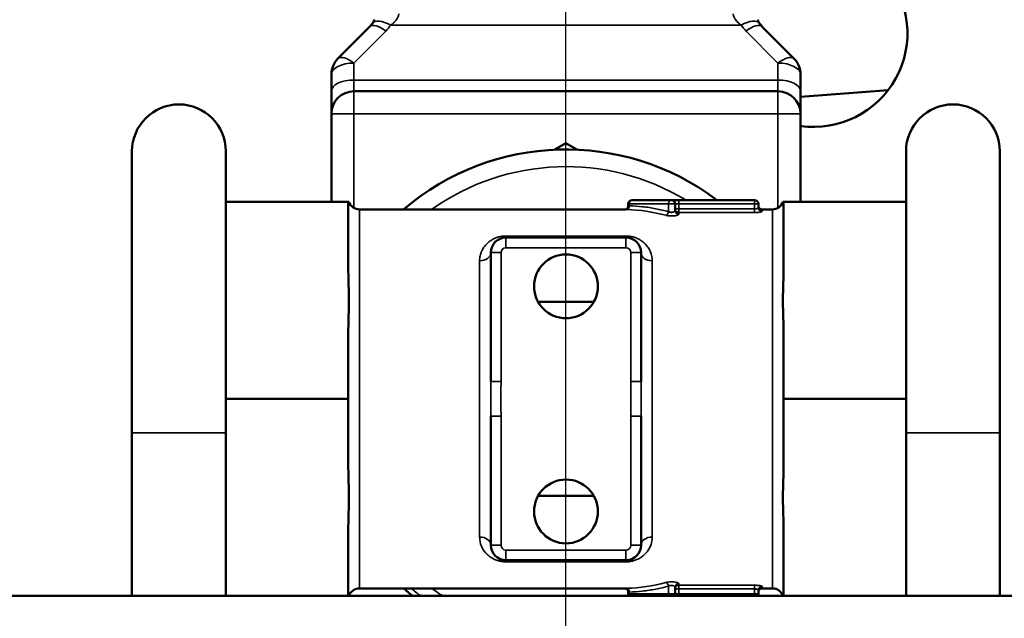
# Model space of a CAD drawing. Header units: inches. Extents: x 1 to 271, y 5 to 171.
# Tile 8 of 256: x 46.47 to 49.09, y 58.44 to 60.04. Entities that reach past the tile are written whole.
import ezdxf

# ---------------------------------------------------------------- set-up
doc = ezdxf.new("R2010")
doc.units = ezdxf.units.IN
doc.header["$LTSCALE"] = 8
doc.header["$MEASUREMENT"] = 0
for name, color, linetype, lineweight in [('Dimension (ANSI)', 7, 'Continuous', 25), ('Visible (ANSI)', 7, 'Continuous', 50), ('Visible Narrow (ANSI)', 7, 'Continuous', 35)]:
    doc.layers.add(name, color=color, linetype=linetype, lineweight=lineweight)
doc.styles.add('Dimension Text', font='tahoma.ttf')
doc.dimstyles.new('Dual Dimension', dxfattribs={"dimscale": 8, "dimtxt": 0.12, "dimasz": 0.098425, "dimexe": 0.125, "dimexo": 0.0625, "dimgap": 0.031496, "dimtad": 0, "dimtih": 1, "dimtoh": 1, "dimrnd": 1e-08, "dimzin": 4, "dimdsep": 46, "dimtxsty": 'Dimension Text', "dimcen": 0.09, "dimdle": 0.393701, "dimclrd": 256, "dimclre": 256, "dimclrt": 256, "dimadec": 0, "dimazin": 1, "dimtfac": 1, "dimtofl": 0, "dimtmove": 0, "dimatfit": 3, "dimfxl": 1, "dimtolj": 1, "dimtzin": 4, "dimlwd": -1, "dimlwe": -1, "dimarcsym": 0})

# ---------------------------------------------------------------- blocks, each defined once
blk = doc.blocks.new('*D11')
at = {"layer": 'Defpoints', "color": 0, "transparency": 16777216}
for p in [(47.9226, 73.2495), (47.9226, 56.8715), (90.7326, 56.8715)]:
    blk.add_point(p, dxfattribs=at)
at = {"layer": 'Dimension (ANSI)', "transparency": 16777216}
for p, q in [((47.9226, 57.3715), (47.9226, 74.2495)), ((90.7326, 57.3715), (90.7326, 74.2495)), ((48.71, 73.2495), (64.7193, 73.2495)), ((89.9452, 73.2495), (74.2978, 73.2495))]:
    blk.add_line(p, q, dxfattribs=at)
for points in [[(48.71, 73.3807), (48.71, 73.1182), (47.9226, 73.2495)], [(89.9452, 73.3807), (89.9452, 73.1182), (90.7326, 73.2495)]]:
    blk.add_solid(points, dxfattribs=at)
at = {"layer": 'Dimension (ANSI)', "transparency": 16777216, "insert": (69.5085, 73.2495), "char_height": 0.96, "attachment_point": 5, "style": 'Dimension Text'}
blk.add_mtext('\\A1;{\\H3.0x;(}\\S42.81^ 1087.4 mm;{\\H3.0x;)}', dxfattribs=at)

msp = doc.modelspace()

# ---------------------------------------------------------------- linework, layer by layer
at = {"layer": 'Visible (ANSI)'}
for p, q in [((47.4001, 60.0195), (47.315, 59.9341)), ((48.4384, 60.0275), (48.4384, 60.0275)), ((48.5301, 59.9341), (48.445, 60.0195)), ((47.2976, 59.8917), (47.2976, 59.8465)), ((48.5476, 59.8465), (48.5476, 59.8917)), ((47.2976, 59.8465), (47.2976, 59.7865)), ((47.3576, 59.8465), (48.4876, 59.8465)), ((48.7808, 59.8492), (48.5476, 59.8316)), ((48.5476, 59.7865), (48.5476, 59.8465)), ((47.2976, 59.7865), (47.2976, 59.5515)), ((48.5476, 59.5515), (48.5476, 59.7865)), ((47.8933, 59.6909), (47.9226, 59.7078)), ((47.9226, 59.7078), (47.9519, 59.6909)), ((46.7663, 59.6865), (46.7663, 58.9365)), ((47.0163, 58.9365), (47.0163, 59.6865)), ((48.8288, 59.6865), (48.8288, 58.9365)), ((49.0788, 58.9365), (49.0788, 59.6865)), ((47.0163, 59.5515), (47.3426, 59.5515)), ((47.3426, 59.5515), (47.3426, 59.3782)), ((48.0788, 59.5315), (47.3726, 59.5315)), ((48.0887, 59.5415), (48.0887, 59.5465)), ((48.0987, 59.5565), (48.2035, 59.5565)), ((48.2035, 59.5565), (48.2235, 59.5565)), ((48.2135, 59.5288), (48.2135, 59.5465)), ((48.2235, 59.5565), (48.4253, 59.5565)), ((48.4353, 59.5363), (48.4353, 59.5465)), ((48.4726, 59.5315), (48.4453, 59.5315)), ((48.8288, 59.5515), (48.5026, 59.5515)), ((48.5026, 59.3782), (48.5026, 59.5515)), ((47.7626, 59.4565), (48.0826, 59.4565)), ((47.7226, 59.0727), (47.7226, 59.4165)), ((48.1226, 59.4165), (48.1226, 59.0727)), ((47.8485, 59.2849), (47.9966, 59.2849)), ((47.3426, 59.1999), (47.3426, 59.0265)), ((48.5026, 59.0265), (48.5026, 59.1999)), ((47.0163, 59.0265), (47.3426, 59.0265)), ((47.3426, 59.0265), (47.3426, 58.8532)), ((48.8288, 59.0265), (48.5026, 59.0265)), ((48.5026, 58.8532), (48.5026, 59.0265)), ((47.7226, 58.6365), (47.7226, 58.9803)), ((48.1226, 58.9803), (48.1226, 58.6365)), ((46.7663, 58.5015), (46.7663, 58.9365)), ((47.0163, 58.5015), (47.0163, 58.9365)), ((48.8288, 58.5015), (48.8288, 58.9365)), ((49.0788, 58.5015), (49.0788, 58.9365)), ((47.9966, 58.7682), (47.8485, 58.7682)), ((47.3426, 58.6749), (47.3426, 58.5015)), ((48.5026, 58.5015), (48.5026, 58.6749)), ((48.0826, 58.5965), (47.7626, 58.5965)), ((48.0788, 58.5215), (47.3726, 58.5215)), ((48.0887, 58.5065), (48.0887, 58.5115)), ((48.2135, 58.5065), (48.2135, 58.5242)), ((48.4353, 58.5065), (48.4353, 58.5167)), ((48.4726, 58.5215), (48.4453, 58.5215)), ((51.4226, 58.5015), (44.4226, 58.5015))]:
    msp.add_line(p, q, dxfattribs=at)
for centre in [(47.9226, 59.3265), (47.9226, 58.7265)]:
    msp.add_circle(centre, 0.085, dxfattribs=at)
for centre, radius, start, end in [((48.5826, 60.0015), 0.25, 261.9522, 40.5478), ((47.3576, 59.8917), 0.06, 135.1252, 180), ((48.4876, 59.8917), 0.06, 0, 44.8748), ((47.3576, 59.7865), 0.06, 90, 180), ((48.4876, 59.7865), 0.06, 0, 90), ((46.8913, 59.6865), 0.125, 0, 180), ((48.9538, 59.6865), 0.125, 0, 180), ((47.9226, 59.0265), 0.665, 52.8439, 130.5888), ((47.3726, 59.5615), 0.03, 199.4712, 270), ((48.0987, 59.5465), 0.01, 90, 180), ((48.2035, 59.5465), 0.01, 0, 90), ((48.4253, 59.5465), 0.01, 0, 90), ((48.4453, 59.5415), 0.01, 179.9998, 270), ((48.4726, 59.5615), 0.03, 270, 340.5288), ((47.7626, 59.4165), 0.04, 90, 180), ((48.0826, 59.4165), 0.04, 0, 90), ((47.7626, 58.6365), 0.04, 180, 270), ((48.0826, 58.6365), 0.04, 270, 0), ((47.3726, 58.4915), 0.03, 90, 160.5288), ((47.9226, 59.0265), 0.665, 229.4112, 232.1364), ((48.4453, 58.5115), 0.01, 90, 180.0002), ((48.4726, 58.4915), 0.03, 19.4712, 90), ((48.0987, 58.5065), 0.01, 180, 210), ((48.2035, 58.5065), 0.01, 330, 0), ((48.4253, 58.5065), 0.01, 330, 0)]:
    msp.add_arc(centre, radius, start, end, dxfattribs=at)
for centre, major_axis, ratio, start_param, end_param in [((47.3555, 60.0635), (-0.0481, 0.0402), 0.978464, 3.055831, 3.225766), ((47.4559, 59.9931), (-0.0492, 0.0343), 0.427858, 6.283085, 6.283185), ((48.3892, 59.9931), (0.0492, 0.0343), 0.427861, 6.283184, 6.283225), ((48.4882, 60.0623), (-0.048, -0.0372), 0.993683, 6.233534, 6.406113)]:
    msp.add_ellipse(centre, major_axis=major_axis, ratio=ratio, start_param=start_param, end_param=end_param, dxfattribs=at)
for points in [[(47.4068, 60.0275), (47.4072, 60.0281), (47.4076, 60.0287), (47.408, 60.0293)], [(47.4091, 60.0312), (47.4088, 60.0306), (47.4084, 60.0299), (47.408, 60.0293)], [(47.4091, 60.0312), (47.4103, 60.0332), (47.4114, 60.0353), (47.4125, 60.0376)], [(48.4328, 60.0374), (48.4338, 60.035), (48.4349, 60.0329), (48.4361, 60.0309)], [(48.4381, 60.0279), (48.4382, 60.0278), (48.4383, 60.0276), (48.4384, 60.0275)]]:
    msp.add_open_spline(points, degree=3, dxfattribs=at)
for points, knots in [([(48.4381, 60.0279), (48.438, 60.028), (48.438, 60.028), (48.4373, 60.029), (48.4367, 60.0299), (48.4361, 60.0309)], [0.018105, 0.018105, 0.018105, 0.018105, 0.026446, 0.026446, 0.1422207, 0.1422207, 0.1422207, 0.1422207]), ([(47.3443, 59.5515), (47.3443, 59.5515), (47.3435, 59.5515), (47.3428, 59.5515), (47.3426, 59.5515), (47.3426, 59.5515)], [1.0543886, 1.0543886, 1.0543886, 1.0543886, 1.2261027, 1.2261027, 1.2995486, 1.2995486, 1.2995486, 1.2995486]), ([(48.0787, 59.5315), (48.0796, 59.5315), (48.0805, 59.5316), (48.0823, 59.5321), (48.0833, 59.5326), (48.0851, 59.5337), (48.0859, 59.5344), (48.0872, 59.5361), (48.0877, 59.537), (48.0885, 59.539), (48.0887, 59.5401), (48.0887, 59.5413), (48.0887, 59.5414), (48.0887, 59.5415)], [0, 0, 0, 0, 0.00663969, 0.00663969, 0.01450395, 0.01450395, 0.02260532, 0.02260532, 0.03069841, 0.03069841, 0.03879182, 0.03879182, 0.03974506, 0.03974506, 0.03974506, 0.03974506]), ([(48.5026, 59.5515), (48.5026, 59.5515), (48.5023, 59.5515), (48.5016, 59.5515), (48.5008, 59.5515), (48.5008, 59.5515)], [1.8635914, 1.8635914, 1.8635914, 1.8635914, 1.9370632, 1.9370632, 2.1087772, 2.1087772, 2.1087772, 2.1087772]), ([(47.3426, 59.3782), (47.3426, 59.3698), (47.3428, 59.3598), (47.3435, 59.3319), (47.3443, 59.3085), (47.3443, 59.2695), (47.3435, 59.2461), (47.3428, 59.2182), (47.3426, 59.2082), (47.3426, 59.1999)], [-1.2995787, -1.2995787, -1.2995787, -1.2995787, -1.2261027, -1.2261027, -1.0543886, -1.0543886, -0.8826746, -0.8826746, -0.8091734, -0.8091734, -0.8091734, -0.8091734]), ([(48.5026, 59.1999), (48.5026, 59.2082), (48.5023, 59.2182), (48.5016, 59.2461), (48.5008, 59.2695), (48.5008, 59.289), (48.5008, 59.3085), (48.5016, 59.3319), (48.5023, 59.3598), (48.5026, 59.3698), (48.5026, 59.3782)], [-0.2451581, -0.2451581, -0.2451581, -0.2451581, -0.171714, -0.171714, 0, 0, 0, 0.171714, 0.171714, 0.2451467, 0.2451467, 0.2451467, 0.2451467]), ([(47.3426, 58.8532), (47.3426, 58.8448), (47.3428, 58.8348), (47.3435, 58.8069), (47.3443, 58.7835), (47.3443, 58.7445), (47.3435, 58.7211), (47.3428, 58.6932), (47.3426, 58.6832), (47.3426, 58.6749)], [-1.2995459, -1.2995459, -1.2995459, -1.2995459, -1.2261027, -1.2261027, -1.0543886, -1.0543886, -0.8826746, -0.8826746, -0.8092424, -0.8092424, -0.8092424, -0.8092424]), ([(48.5026, 58.6749), (48.5026, 58.6832), (48.5023, 58.6932), (48.5016, 58.7211), (48.5008, 58.7445), (48.5008, 58.764), (48.5008, 58.7835), (48.5016, 58.8069), (48.5023, 58.8348), (48.5026, 58.8448), (48.5026, 58.8532)], [-0.2451908, -0.2451908, -0.2451908, -0.2451908, -0.171714, -0.171714, 0, 0, 0, 0.171714, 0.171714, 0.2452153, 0.2452153, 0.2452153, 0.2452153]), ([(48.0887, 58.5115), (48.0887, 58.5126), (48.0886, 58.5137), (48.0879, 58.5157), (48.0874, 58.5167), (48.0861, 58.5184), (48.0853, 58.5191), (48.0836, 58.5203), (48.0826, 58.5208), (48.0807, 58.5214), (48.0797, 58.5215), (48.0787, 58.5215)], [0, 0, 0, 0, 0.00817132, 0.00817132, 0.01626193, 0.01626193, 0.02435542, 0.02435542, 0.03244879, 0.03244879, 0.03973549, 0.03973549, 0.03973549, 0.03973549])]:
    msp.add_open_spline(points, degree=3, knots=knots, dxfattribs=at)
at = {"layer": 'Visible Narrow (ANSI)'}
for p, q in [((47.4426, 60.0071), (47.3576, 59.9217)), ((47.4559, 60.0231), (48.3892, 60.0231)), ((48.4876, 59.9217), (48.4025, 60.0071)), ((47.3576, 59.9217), (47.3576, 59.8765)), ((48.4876, 59.8765), (48.4876, 59.9217)), ((47.3576, 59.8765), (48.4876, 59.8765)), ((47.3576, 59.8765), (47.3576, 59.8465)), ((48.4876, 59.8465), (48.4876, 59.8765)), ((47.3576, 59.7865), (47.3576, 59.8465)), ((48.4876, 59.7865), (48.4876, 59.8465)), ((47.2976, 59.7865), (47.3576, 59.7865)), ((47.3576, 59.7865), (47.3576, 59.5355)), ((47.3576, 59.7865), (48.4876, 59.7865)), ((48.4876, 59.5355), (48.4876, 59.7865)), ((48.4876, 59.7865), (48.5476, 59.7865)), ((47.3726, 58.5215), (47.3726, 59.5315)), ((48.0887, 59.5465), (48.0914, 59.5465)), ((48.0914, 59.5465), (48.1961, 59.5465)), ((48.0914, 59.5413), (48.0914, 59.5465)), ((48.1961, 59.5255), (48.1961, 59.5465)), ((48.1961, 59.5465), (48.2135, 59.5465)), ((48.2135, 59.5465), (48.2235, 59.5465)), ((48.2135, 59.5331), (48.2235, 59.5331)), ((48.2235, 59.5465), (48.2235, 59.5565)), ((48.2235, 59.5465), (48.4253, 59.5465)), ((48.2235, 59.5465), (48.2235, 59.5331)), ((48.4253, 59.5331), (48.2235, 59.5331)), ((48.2235, 59.5331), (48.2235, 59.5232)), ((48.4253, 59.5465), (48.4253, 59.5565)), ((48.4253, 59.5331), (48.4253, 59.5465)), ((48.4253, 59.5465), (48.4353, 59.5465)), ((48.4253, 59.5331), (48.4253, 59.5232)), ((48.4453, 59.5264), (48.4453, 59.5315)), ((48.4726, 59.5315), (48.4726, 58.5215)), ((48.1887, 59.5158), (48.1887, 59.5158)), ((48.4253, 59.5232), (48.2235, 59.5232)), ((48.2235, 59.519), (48.2235, 59.5232)), ((47.7626, 59.4607), (48.0826, 59.4607)), ((47.7626, 59.4565), (47.7626, 59.4607)), ((47.7626, 59.4295), (47.7626, 59.4565)), ((48.0826, 59.4295), (48.0826, 59.4565)), ((47.7626, 59.4295), (48.0826, 59.4295)), ((47.7496, 59.4165), (47.7226, 59.4165)), ((47.7496, 59.0727), (47.7496, 59.4165)), ((48.0956, 59.4165), (48.0956, 59.0727)), ((48.0956, 59.4165), (48.1226, 59.4165)), ((47.6926, 59.3946), (47.6926, 58.6584)), ((48.1526, 58.6584), (48.1526, 59.3946)), ((47.7496, 59.0727), (47.7226, 59.0727)), ((48.0956, 59.0727), (48.1226, 59.0727)), ((47.7496, 58.9803), (47.7226, 58.9803)), ((47.7496, 58.6365), (47.7496, 58.9803)), ((48.0956, 58.9803), (48.0956, 58.6365)), ((48.0956, 58.9803), (48.1226, 58.9803)), ((47.0163, 58.9365), (46.7663, 58.9365)), ((49.0788, 58.9365), (48.8288, 58.9365)), ((47.7496, 58.6365), (47.7226, 58.6365)), ((48.0826, 58.6235), (47.7626, 58.6235)), ((47.7626, 58.6235), (47.7626, 58.5965)), ((48.0826, 58.6235), (48.0826, 58.5965)), ((48.0956, 58.6365), (48.1226, 58.6365)), ((48.0826, 58.5923), (47.7626, 58.5923)), ((48.0826, 58.5965), (48.0826, 58.5923)), ((48.1887, 58.5372), (48.1887, 58.5372)), ((48.2235, 58.5298), (48.2235, 58.534)), ((48.0914, 58.5065), (48.0914, 58.5117)), ((48.1961, 58.5065), (48.1961, 58.5275)), ((48.2235, 58.52), (48.2135, 58.52)), ((48.2235, 58.5298), (48.4253, 58.5298)), ((48.2235, 58.52), (48.2235, 58.5298)), ((48.2235, 58.52), (48.2235, 58.5065)), ((48.2235, 58.52), (48.4253, 58.52)), ((48.4253, 58.52), (48.4253, 58.5298)), ((48.4253, 58.5065), (48.4253, 58.52)), ((48.4453, 58.5215), (48.4453, 58.5266)), ((48.0914, 58.5065), (48.0887, 58.5065)), ((48.1961, 58.5065), (48.0914, 58.5065)), ((48.2135, 58.5065), (48.1961, 58.5065)), ((48.2235, 58.5065), (48.2135, 58.5065)), ((48.4253, 58.5065), (48.2235, 58.5065)), ((48.2235, 58.5065), (48.2235, 58.5015)), ((48.4353, 58.5065), (48.4253, 58.5065)), ((48.4253, 58.5065), (48.4253, 58.5015))]:
    msp.add_line(p, q, dxfattribs=at)
for centre, radius, start, end in [((47.9226, 59.0265), 0.6191, 58.8807, 125.3422), ((47.7626, 59.4165), 0.013, 90, 180), ((48.0826, 59.4165), 0.013, 0, 90), ((47.7626, 58.6365), 0.013, 180, 270), ((48.0826, 58.6365), 0.013, 270, 0), ((47.9226, 59.0265), 0.6523, 230.7361, 233.6008), ((47.9226, 59.0265), 0.6191, 234.6578, 237.9966)]:
    msp.add_arc(centre, radius, start, end, dxfattribs=at)
for centre, major_axis, ratio, start_param, end_param in [((47.4559, 59.9931), (-0.0492, 0.0343), 0.427858, 5.002696, 6.283085), ((48.3892, 59.9931), (0.0492, 0.0343), 0.427861, 0.000039, 1.280488), ((47.4426, 59.9771), (-0.0425, 0.0423), 0.378671, 5.072929, 6.283185), ((47.3671, 60.0837), (-0.0735, -0.0866), 0.946328, 1.486353, 1.669856), ((48.4729, 60.0794), (-0.071, 0.084), 0.916238, 1.469957, 1.659479), ((48.4025, 59.9771), (0.0425, 0.0423), 0.378671, 0, 1.210256), ((47.3576, 59.8917), (-0.0425, 0.0423), 0.378671, 5.072929, 6.283185), ((48.4876, 59.8917), (0.0425, 0.0423), 0.378671, 0, 1.210256), ((47.3576, 59.8917), (-0.06, 0), 0.5, 4.712389, 6.283185), ((48.4876, 59.8917), (0.06, 0), 0.5, 0, 1.570796), ((47.3576, 59.8465), (-0.06, 0), 0.5, 4.712389, 6.283184), ((48.4876, 59.8465), (0.06, 0), 0.5, 0.000002, 1.570796), ((48.084, 59.5413), (-0.00029, -0.01), 0.735598, 0.038804, 1.591814), ((48.0719, 59.0293), (0.0032, -0.5022), 0.941273, 2.885182, 3.109266), ((48.0987, 59.5465), (0, 0.01), 0.735735, 0, 1.570796), ((48.2035, 59.5465), (0, -0.01), 0.735735, 3.665357, 3.665721), ((48.2235, 59.5331), (-0.01, 0), 0.983617, 0, 1.570796), ((48.4453, 59.5363), (-0.01, 0), 0.989947, 6.283169, 7.853981), ((48.1887, 59.5255), (-0.00267, -0.00964), 0.72311, 0.365967, 1.768563), ((48.2235, 59.5288), (-0.01, 0), 0.975301, 6.283168, 7.85398), ((48.0826, 59.4865), (0, -0.03), 0.00009, 5.747058, 6.271972), ((47.6926, 59.4165), (0.03, 0), 0.728969, 4.712384, 6.283191), ((48.1526, 59.4165), (-0.03, 0), 0.728972, 0, 1.570796), ((47.6926, 58.6365), (0.03, 0), 0.728972, 0, 1.570796), ((48.1526, 58.6365), (-0.03, 0), 0.728969, 4.712384, 6.283191), ((47.7626, 58.5665), (0, 0.03), 0.000097, 5.747053, 6.271855), ((48.0719, 59.0238), (-0.0032, -0.5022), 0.941265, 0.032309, 0.256392), ((48.1887, 58.5275), (-0.00267, 0.00964), 0.723078, 4.514661, 5.917295), ((48.2235, 58.5242), (-0.01, 0), 0.975301, 4.712389, 6.283185), ((48.084, 58.5117), (-0.00029, 0.01), 0.735598, 4.691367, 6.244349), ((48.2235, 58.52), (-0.01, 0), 0.983617, 4.712389, 6.283185), ((48.4453, 58.5167), (-0.01, 0), 0.989947, 4.712389, 6.283187), ((48.0987, 58.5065), (0, 0.01), 0.735735, 1.570796, 2.094395)]:
    msp.add_ellipse(centre, major_axis=major_axis, ratio=ratio, start_param=start_param, end_param=end_param, dxfattribs=at)
for points, knots in [([(47.4772, 60.0531), (47.4772, 60.0527), (47.4771, 60.0523), (47.4766, 60.0498), (47.476, 60.0477), (47.4748, 60.0445), (47.4743, 60.0436), (47.473, 60.041), (47.472, 60.0394), (47.4698, 60.0362), (47.4686, 60.0347), (47.4664, 60.0322), (47.4655, 60.0312), (47.4624, 60.0282), (47.4602, 60.0263), (47.4571, 60.0239), (47.4565, 60.0235), (47.4559, 60.0231)], [0, 0, 0, 0, 0.041119, 0.041119, 0.25, 0.25, 0.345749, 0.345749, 0.5, 0.5, 0.650155, 0.650155, 0.75, 0.75, 0.95457, 0.95457, 1, 1, 1, 1]), ([(48.3892, 60.0231), (48.3889, 60.0233), (48.3886, 60.0235), (48.3855, 60.0258), (48.383, 60.0279), (48.3799, 60.031), (48.3791, 60.0318), (48.3768, 60.0343), (48.3754, 60.036), (48.3732, 60.0393), (48.3723, 60.0408), (48.3709, 60.0434), (48.3704, 60.0445), (48.3691, 60.0477), (48.3685, 60.0497), (48.368, 60.0522), (48.3679, 60.0526), (48.3679, 60.0531)], [0.0000017, 0.0000017, 0.0000017, 0.0000017, 0.0232726, 0.0232726, 0.25, 0.25, 0.333836, 0.333836, 0.5, 0.5, 0.6433768, 0.6433768, 0.75, 0.75, 0.952168, 0.952168, 1, 1, 1, 1]), ([(48.084, 59.5313), (48.0828, 59.5314), (48.0818, 59.5314), (48.081, 59.5314), (48.0801, 59.5315), (48.0794, 59.5315), (48.079, 59.5315), (48.0788, 59.5315), (48.0788, 59.5315), (48.0788, 59.5315)], [0, 0, 0, 0, 0.2, 0.2, 0.2, 0.4, 0.4, 0.4, 0.505098, 0.505098, 0.505098, 0.505098]), ([(48.0914, 59.5413), (48.0908, 59.5414), (48.0903, 59.5414), (48.0899, 59.5414), (48.0894, 59.5415), (48.0891, 59.5415), (48.0889, 59.5415), (48.0888, 59.5415), (48.0887, 59.5415), (48.0887, 59.5415)], [0.0000003, 0.0000003, 0.0000003, 0.0000003, 0.2, 0.2, 0.2, 0.4, 0.4, 0.4, 0.5050018, 0.5050018, 0.5050018, 0.5050018]), ([(48.4353, 59.5363), (48.4353, 59.5361), (48.4352, 59.5359), (48.435, 59.5356), (48.4348, 59.5354), (48.4344, 59.5351), (48.434, 59.5349), (48.4336, 59.5346), (48.433, 59.5344), (48.4324, 59.5341), (48.4318, 59.5339), (48.431, 59.5337), (48.4302, 59.5336), (48.4294, 59.5334), (48.4286, 59.5333), (48.4278, 59.5332), (48.4269, 59.5331), (48.4261, 59.5331), (48.4253, 59.5331)], [0.0000003, 0.0000003, 0.0000003, 0.0000003, 0.1666667, 0.1666667, 0.1666667, 0.3333333, 0.3333333, 0.3333333, 0.5, 0.5, 0.5, 0.6666667, 0.6666667, 0.6666667, 0.8333333, 0.8333333, 0.8333333, 1, 1, 1, 1]), ([(48.2135, 59.5288), (48.2135, 59.5284), (48.2134, 59.528), (48.2129, 59.5272), (48.2126, 59.5268), (48.2116, 59.526), (48.2109, 59.5255), (48.2093, 59.5248), (48.2084, 59.5245), (48.2072, 59.5242), (48.2071, 59.5242), (48.206, 59.524), (48.205, 59.5239), (48.2037, 59.5238), (48.2034, 59.5238), (48.2018, 59.5239), (48.2005, 59.524), (48.1981, 59.5246), (48.197, 59.525), (48.1961, 59.5255)], [0.000001, 0.000001, 0.000001, 0.000001, 0.1428571, 0.1428571, 0.2857143, 0.2857143, 0.4285714, 0.4285714, 0.5558875, 0.5558875, 0.5714286, 0.5714286, 0.6873108, 0.6873108, 0.7142857, 0.7142857, 0.8571429, 0.8571429, 1, 1, 1, 1]), ([(48.198, 59.5247), (48.1981, 59.5247), (48.1981, 59.5247), (48.1982, 59.5246), (48.1986, 59.5245), (48.199, 59.5244), (48.1995, 59.5243), (48.1998, 59.5242), (48.2, 59.5242), (48.2003, 59.5241), (48.2007, 59.524), (48.2011, 59.524), (48.2016, 59.5239), (48.2019, 59.5239), (48.2023, 59.5239), (48.2026, 59.5239), (48.203, 59.5238), (48.2034, 59.5238), (48.2037, 59.5238), (48.2041, 59.5239), (48.2046, 59.5239), (48.2049, 59.5239), (48.2053, 59.5239), (48.2056, 59.524), (48.2058, 59.524), (48.2063, 59.5241), (48.2067, 59.5241), (48.2071, 59.5242), (48.2073, 59.5243), (48.2076, 59.5243), (48.2078, 59.5244), (48.2082, 59.5245), (48.2086, 59.5246), (48.2091, 59.5247), (48.2092, 59.5248), (48.2094, 59.5249), (48.2095, 59.5249), (48.2099, 59.5251), (48.2104, 59.5253), (48.2107, 59.5255), (48.2108, 59.5255), (48.2109, 59.5256), (48.211, 59.5257), (48.2114, 59.5259), (48.2118, 59.5262), (48.2122, 59.5264), (48.2122, 59.5265), (48.2122, 59.5265), (48.2123, 59.5266), (48.2126, 59.5269), (48.2129, 59.5272), (48.2131, 59.5276), (48.2133, 59.528), (48.2135, 59.5284), (48.2135, 59.5288)], [0.1114276, 0.1114276, 0.1114276, 0.1114276, 0.1199365, 0.1199365, 0.1199365, 0.1818182, 0.1818182, 0.1818182, 0.2182045, 0.2182045, 0.2182045, 0.2727273, 0.2727273, 0.2727273, 0.3165307, 0.3165307, 0.3165307, 0.3636364, 0.3636364, 0.3636364, 0.4148326, 0.4148326, 0.4148326, 0.4545455, 0.4545455, 0.4545455, 0.513092, 0.513092, 0.513092, 0.5454545, 0.5454545, 0.5454545, 0.6111981, 0.6111981, 0.6111981, 0.6363636, 0.6363636, 0.6363636, 0.7094785, 0.7094785, 0.7094785, 0.7272727, 0.7272727, 0.7272727, 0.8077893, 0.8077893, 0.8077893, 0.8181818, 0.8181818, 0.8181818, 0.9060673, 0.9060673, 0.9060673, 1, 1, 1, 1]), ([(48.2173, 59.5156), (48.2177, 59.5157), (48.2182, 59.5158), (48.2186, 59.516), (48.2195, 59.5162), (48.2204, 59.5165), (48.2211, 59.5169), (48.2218, 59.5172), (48.2224, 59.5175), (48.2228, 59.5179), (48.2232, 59.5183), (48.2235, 59.5186), (48.2235, 59.519)], [0.6866624, 0.6866624, 0.6866624, 0.6866624, 0.7272727, 0.7272727, 0.7272727, 0.8181818, 0.8181818, 0.8181818, 0.9090909, 0.9090909, 0.9090909, 1, 1, 1, 1]), ([(48.4453, 59.5264), (48.4453, 59.5262), (48.4451, 59.526), (48.4447, 59.5257), (48.4443, 59.5255), (48.4436, 59.5252), (48.4427, 59.525), (48.4419, 59.5247), (48.4408, 59.5245), (48.4395, 59.5243), (48.4382, 59.5241), (48.4368, 59.5239), (48.4352, 59.5237), (48.4336, 59.5236), (48.4319, 59.5234), (48.4303, 59.5234), (48.4286, 59.5233), (48.4269, 59.5232), (48.4253, 59.5232)], [0, 0, 0, 0, 0.166667, 0.166667, 0.166667, 0.333333, 0.333333, 0.333333, 0.5, 0.5, 0.5, 0.666667, 0.666667, 0.666667, 0.833333, 0.833333, 0.833333, 1, 1, 1, 1]), ([(47.6926, 59.3946), (47.6926, 59.3996), (47.6931, 59.4041), (47.6941, 59.4083), (47.695, 59.4125), (47.6963, 59.4164), (47.6979, 59.4199), (47.6994, 59.4234), (47.7012, 59.4267), (47.7032, 59.4297), (47.7052, 59.4326), (47.7073, 59.4354), (47.7096, 59.4379), (47.7119, 59.4404), (47.7144, 59.4427), (47.7169, 59.4448), (47.7195, 59.4468), (47.7222, 59.4487), (47.725, 59.4504), (47.7278, 59.4521), (47.7307, 59.4536), (47.7338, 59.4549), (47.7368, 59.4562), (47.7399, 59.4573), (47.7432, 59.4581), (47.7464, 59.459), (47.7497, 59.4597), (47.753, 59.4601), (47.7562, 59.4605), (47.7594, 59.4607), (47.7626, 59.4607)], [0.0000002, 0.0000002, 0.0000002, 0.0000002, 0.1, 0.1, 0.1, 0.2, 0.2, 0.2, 0.3, 0.3, 0.3, 0.4, 0.4, 0.4, 0.5, 0.5, 0.5, 0.6, 0.6, 0.6, 0.7, 0.7, 0.7, 0.8, 0.8, 0.8, 0.9, 0.9, 0.9, 1, 1, 1, 1]), ([(48.0826, 59.4607), (48.0864, 59.4607), (48.0938, 59.4601), (48.1048, 59.4576), (48.1152, 59.4534), (48.1245, 59.4479), (48.1329, 59.4409), (48.1404, 59.4324), (48.1466, 59.4222), (48.1512, 59.4099), (48.1526, 59.4), (48.1526, 59.3946)], [0.0000051, 0.0000051, 0.0000051, 0.0000051, 0.1111111, 0.2222222, 0.3333333, 0.4444444, 0.5555556, 0.6666667, 0.7777778, 0.8888889, 1, 1, 1, 1]), ([(47.7626, 58.5923), (47.7587, 58.5923), (47.7512, 58.5929), (47.7402, 58.5955), (47.7297, 58.5997), (47.7203, 58.6053), (47.712, 58.6122), (47.7046, 58.6207), (47.6984, 58.6309), (47.6939, 58.6432), (47.6926, 58.653), (47.6926, 58.6584)], [0.0000055, 0.0000055, 0.0000055, 0.0000055, 0.1111111, 0.2222222, 0.3333333, 0.4444444, 0.5555556, 0.6666667, 0.7777778, 0.8888889, 1, 1, 1, 1]), ([(48.1526, 58.6584), (48.1526, 58.6535), (48.152, 58.6489), (48.151, 58.6447), (48.1501, 58.6405), (48.1488, 58.6367), (48.1473, 58.6332), (48.1457, 58.6296), (48.1439, 58.6264), (48.1419, 58.6234), (48.14, 58.6204), (48.1378, 58.6177), (48.1356, 58.6152), (48.1333, 58.6127), (48.1309, 58.6105), (48.1283, 58.6084), (48.1258, 58.6063), (48.1231, 58.6044), (48.1203, 58.6027), (48.1175, 58.601), (48.1146, 58.5995), (48.1115, 58.5982), (48.1084, 58.5969), (48.1053, 58.5958), (48.102, 58.5949), (48.0988, 58.594), (48.0954, 58.5934), (48.0922, 58.5929), (48.0889, 58.5925), (48.0857, 58.5923), (48.0826, 58.5923)], [0.0000002, 0.0000002, 0.0000002, 0.0000002, 0.1, 0.1, 0.1, 0.2, 0.2, 0.2, 0.3, 0.3, 0.3, 0.4, 0.4, 0.4, 0.5, 0.5, 0.5, 0.6, 0.6, 0.6, 0.7, 0.7, 0.7, 0.8, 0.8, 0.8, 0.9, 0.9, 0.9, 1, 1, 1, 1]), ([(48.1887, 58.5372), (48.1907, 58.5377), (48.1949, 58.5385), (48.2029, 58.539), (48.2108, 58.5386), (48.217, 58.5376), (48.221, 58.5363), (48.2231, 58.5351), (48.2235, 58.5343), (48.2235, 58.534)], [0.0000009, 0.0000009, 0.0000009, 0.0000009, 0.1428571, 0.2857143, 0.4285714, 0.5714286, 0.7142857, 0.8571429, 1, 1, 1, 1]), ([(48.2235, 58.534), (48.2235, 58.5344), (48.2232, 58.5348), (48.2228, 58.5352), (48.2228, 58.5352), (48.2228, 58.5352), (48.2228, 58.5352)], [0, 0, 0, 0, 0.1, 0.1, 0.1, 0.1005905, 0.1005905, 0.1005905, 0.1005905]), ([(48.0788, 58.5215), (48.0788, 58.5215), (48.0788, 58.5215), (48.079, 58.5215), (48.0794, 58.5215), (48.0801, 58.5216), (48.081, 58.5216), (48.0818, 58.5216), (48.0829, 58.5217), (48.084, 58.5217)], [0.4948689, 0.4948689, 0.4948689, 0.4948689, 0.6, 0.6, 0.6, 0.8, 0.8, 0.8, 1, 1, 1, 1]), ([(48.0887, 58.5115), (48.0887, 58.5115), (48.0888, 58.5115), (48.0889, 58.5115), (48.089, 58.5115), (48.0891, 58.5115), (48.0892, 58.5115), (48.0894, 58.5116), (48.0896, 58.5116), (48.0899, 58.5116), (48.0901, 58.5116), (48.0903, 58.5116), (48.0905, 58.5116), (48.0908, 58.5117), (48.0911, 58.5117), (48.0914, 58.5117)], [0.4949689, 0.4949689, 0.4949689, 0.4949689, 0.6, 0.6, 0.6, 0.6889289, 0.6889289, 0.6889289, 0.8, 0.8, 0.8, 0.8969982, 0.8969982, 0.8969982, 1, 1, 1, 1]), ([(48.0914, 58.5117), (48.1033, 58.512), (48.1269, 58.5137), (48.162, 58.519), (48.1848, 58.5244), (48.1961, 58.5275)], [0, 0, 0, 0, 0.3333333, 0.6666667, 0.9999985, 0.9999985, 0.9999985, 0.9999985]), ([(48.1961, 58.5275), (48.197, 58.528), (48.1981, 58.5284), (48.2005, 58.529), (48.2018, 58.5292), (48.2042, 58.5292), (48.2053, 58.5291), (48.2065, 58.5289), (48.2068, 58.5289), (48.208, 58.5286), (48.209, 58.5283), (48.2099, 58.528), (48.21, 58.5279), (48.2109, 58.5275), (48.2116, 58.5271), (48.2126, 58.5262), (48.2129, 58.5258), (48.2134, 58.525), (48.2135, 58.5246), (48.2135, 58.5242)], [0, 0, 0, 0, 0.142857, 0.142857, 0.285714, 0.285714, 0.401597, 0.401597, 0.428571, 0.428571, 0.555887, 0.555887, 0.571429, 0.571429, 0.714286, 0.714286, 0.857143, 0.857143, 1, 1, 1, 1]), ([(48.4253, 58.5298), (48.427, 58.5298), (48.4286, 58.5298), (48.432, 58.5296), (48.4337, 58.5295), (48.4369, 58.5291), (48.4384, 58.5289), (48.441, 58.5285), (48.442, 58.5283), (48.4437, 58.5278), (48.4443, 58.5275), (48.4451, 58.527), (48.4453, 58.5268), (48.4453, 58.5266)], [0, 0, 0, 0, 0.1666667, 0.1666667, 0.3333333, 0.3333333, 0.5, 0.5, 0.6666667, 0.6666667, 0.8333333, 0.8333333, 1, 1, 1, 1]), ([(48.4253, 58.52), (48.4261, 58.52), (48.4269, 58.5199), (48.4278, 58.5198), (48.4286, 58.5198), (48.4295, 58.5196), (48.4303, 58.5195), (48.4311, 58.5193), (48.4318, 58.5191), (48.4325, 58.5189), (48.4331, 58.5186), (48.4337, 58.5184), (48.4341, 58.5181), (48.4345, 58.5179), (48.4348, 58.5176), (48.435, 58.5174), (48.4352, 58.5171), (48.4353, 58.5169), (48.4353, 58.5167)], [0, 0, 0, 0, 0.166667, 0.166667, 0.166667, 0.333333, 0.333333, 0.333333, 0.5, 0.5, 0.5, 0.666667, 0.666667, 0.666667, 0.833333, 0.833333, 0.833333, 1, 1, 1, 1]), ([(48.1966, 58.5027), (48.1965, 58.5029), (48.1963, 58.5037), (48.196, 58.5051), (48.196, 58.5061), (48.1961, 58.5065)], [0.6872666, 0.6872666, 0.6872666, 0.6872666, 0.7142857, 0.8571429, 1, 1, 1, 1]), ([(48.1971, 58.5015), (48.1968, 58.502), (48.1963, 58.5033), (48.196, 58.5051), (48.196, 58.5061), (48.1961, 58.5065)], [0.6013467, 0.6013467, 0.6013467, 0.6013467, 0.7142857, 0.8571429, 1, 1, 1, 1])]:
    msp.add_open_spline(points, degree=3, knots=knots, dxfattribs=at)
for points in [[(48.1961, 59.5255), (48.1848, 59.5287), (48.162, 59.534), (48.1269, 59.5394), (48.1033, 59.541), (48.0914, 59.5413)], [(48.2035, 59.5565), (48.2028, 59.5565), (48.2014, 59.5563), (48.1998, 59.5553), (48.1984, 59.5539), (48.1972, 59.552), (48.1964, 59.5499), (48.196, 59.5479), (48.196, 59.5469), (48.1961, 59.5465)], [(48.2235, 59.519), (48.2235, 59.5187), (48.2231, 59.5179), (48.221, 59.5167), (48.217, 59.5154), (48.2108, 59.5144), (48.2029, 59.514), (48.1949, 59.5145), (48.1907, 59.5153), (48.1887, 59.5158)], [(48.1947, 59.5147), (48.1948, 59.5147), (48.1948, 59.5147), (48.1948, 59.5147)], [(47.7226, 58.9803), (47.7226, 58.9864), (47.7225, 58.9986), (47.7225, 59.0172), (47.7225, 59.0358), (47.7225, 59.0544), (47.7226, 59.0667), (47.7226, 59.0727)], [(47.7496, 58.9803), (47.7496, 58.9864), (47.7495, 58.9986), (47.7495, 59.0172), (47.7495, 59.0358), (47.7495, 59.0544), (47.7496, 59.0666), (47.7496, 59.0727)], [(48.0956, 59.0727), (48.0956, 59.0652), (48.0956, 59.0499), (48.0956, 59.0267), (48.0956, 59.0034), (48.0956, 58.988), (48.0956, 58.9803)], [(48.1226, 59.0727), (48.1226, 59.0652), (48.1226, 59.05), (48.1226, 59.0267), (48.1226, 59.0034), (48.1226, 58.988), (48.1226, 58.9803)], [(48.1951, 58.5384), (48.195, 58.5384), (48.195, 58.5383), (48.1949, 58.5383)], [(48.2198, 58.5367), (48.2198, 58.5367), (48.2198, 58.5367), (48.2197, 58.5367)]]:
    msp.add_open_spline(points, degree=3, dxfattribs=at)

# ---------------------------------------------------------------- dimensions: what is measured, and where the dimension line sits
at = {"layer": 'Dimension (ANSI)'}
dim = msp.add_linear_dim(base=(47.9226, 73.2495), p1=(90.7326, 56.8715), p2=(47.9226, 56.8715), angle=180, text='{\\H3.0x;(}\\S<>^ 1087.4 mm;{\\H3.0x;)}', dimstyle='Dual Dimension', override={"dimgap": 0.031496, "dimtih": 0, "dimtoh": 0, "dimdec": 2, "dimpost": '\\X', "dimtol": 0, "dimlim": 0, "dimtp": 0, "dimtm": 0, "dimtdec": 2, "dimatfit": 1}, dxfattribs=at)
dim.commit()
dim.dimension.update_dxf_attribs({"geometry": '*D11', "text_midpoint": (69.5085, 73.2495), "dimtype": 160})

doc.saveas('drawing.dxf')
